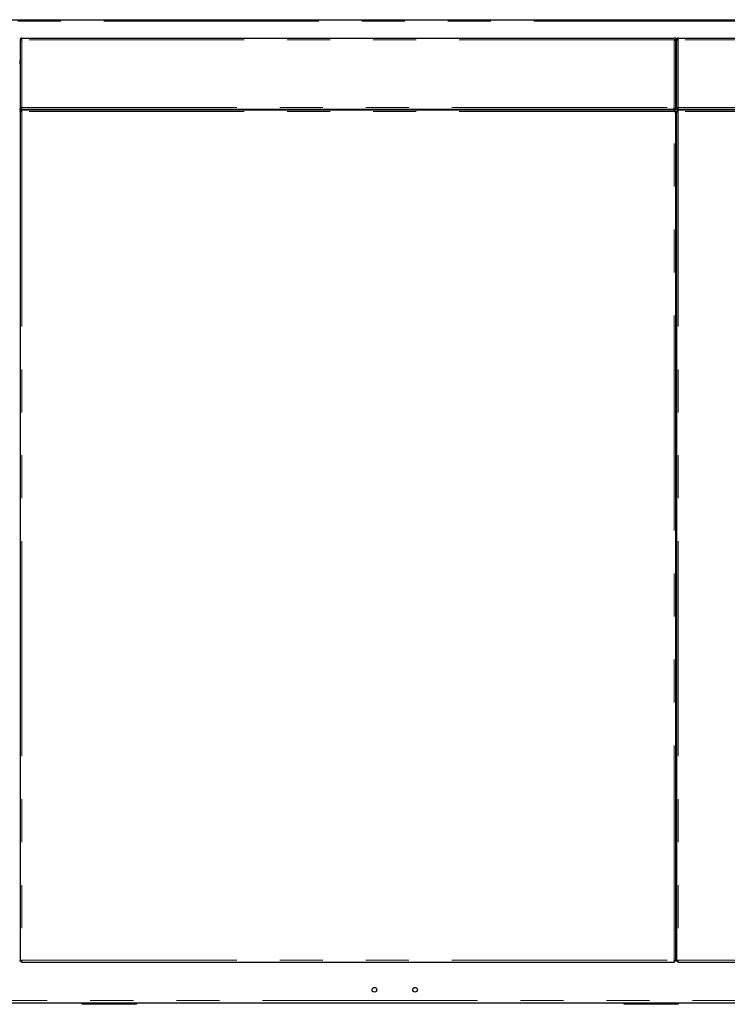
# Model space of a CAD drawing. Header units: millimetres. Extents: x 19 to 263, y 62 to 156.
# Tile 53 of 77: x 169 to 190, y 64 to 93. Entities that reach past the tile are written whole.
import ezdxf

# ---------------------------------------------------------------- set-up
doc = ezdxf.new("R2010")
doc.units = ezdxf.units.MM
doc.linetypes.add('PHANTOM', pattern=[12.7, 6.35, -1.27, 1.27, -1.27, 1.27, -1.27])

msp = doc.modelspace()

# ---------------------------------------------------------------- linework, layer by layer
at = {"color": 8, "linetype": 'PHANTOM', "lineweight": 18}
for p, q in [((159.183, 93.247), (206.349, 93.247)), ((188.728, 92.701), (169.468, 92.701)), ((169.468, 90.701), (169.468, 92.701)), ((188.728, 90.701), (188.728, 92.701)), ((208.108, 92.701), (188.848, 92.701)), ((188.848, 90.701), (188.848, 92.701)), ((169.418, 92.066), (169.398, 92.066)), ((188.798, 92.066), (188.778, 92.066)), ((169.423, 90.592), (169.423, 90.651)), ((169.468, 90.701), (188.728, 90.701)), ((188.728, 90.581), (169.468, 90.581)), ((169.468, 90.581), (169.468, 65.501)), ((182.938, 90.631), (182.938, 90.651)), ((183.013, 90.631), (183.013, 90.651)), ((188.728, 65.501), (188.728, 90.581)), ((188.848, 90.701), (208.108, 90.701)), ((188.848, 90.581), (188.848, 65.501)), ((208.108, 90.581), (188.848, 90.581)), ((169.468, 65.501), (188.728, 65.501)), ((188.848, 65.501), (208.108, 65.501)), ((208.318, 64.311), (159.188, 64.311)), ((171.308, 64.231), (171.308, 64.201)), ((172.788, 64.201), (172.788, 64.231)), ((187.308, 64.231), (187.308, 64.201)), ((188.788, 64.201), (188.788, 64.231))]:
    msp.add_line(p, q, dxfattribs=at)
at = {"color": 7, "linetype": 'Continuous', "lineweight": 25}
for p, q in [((159.213, 93.292), (206.394, 93.292)), ((169.418, 92.701), (169.443, 92.701)), ((169.418, 92.701), (169.418, 92.687)), ((169.418, 92.687), (169.418, 90.651)), ((169.443, 92.701), (169.443, 92.697)), ((169.468, 92.701), (169.468, 92.751)), ((169.468, 92.751), (188.728, 92.751)), ((188.778, 92.751), (188.728, 92.751)), ((188.778, 92.701), (188.728, 92.701)), ((188.753, 92.696), (188.753, 92.701)), ((188.778, 92.751), (188.778, 92.701)), ((188.778, 92.687), (188.778, 92.701)), ((188.778, 90.651), (188.778, 92.687)), ((188.798, 92.701), (188.823, 92.701)), ((188.798, 92.701), (188.798, 92.687)), ((188.798, 92.687), (188.798, 90.651)), ((188.823, 92.701), (188.823, 92.704)), ((188.848, 92.701), (188.848, 92.751)), ((188.848, 92.751), (208.108, 92.751)), ((169.418, 91.997), (169.398, 91.997)), ((169.408, 92.041), (169.418, 92.041)), ((188.798, 91.997), (188.778, 91.997)), ((188.798, 92.041), (188.788, 92.041)), ((169.398, 90.651), (169.418, 90.651)), ((169.418, 90.592), (169.398, 90.592)), ((169.468, 90.651), (169.418, 90.651)), ((169.418, 90.592), (169.418, 65.49)), ((169.418, 90.592), (169.443, 90.592)), ((169.443, 90.592), (169.464, 90.592)), ((169.457, 90.631), (188.738, 90.631)), ((169.457, 90.631), (169.457, 90.606)), ((169.468, 90.651), (169.468, 90.701)), ((169.468, 90.651), (188.728, 90.651)), ((169.793, 90.631), (169.793, 90.651)), ((170.814, 90.651), (170.814, 90.631)), ((170.866, 90.651), (170.866, 90.631)), ((170.969, 90.651), (170.969, 90.631)), ((171.021, 90.651), (171.021, 90.631)), ((182.903, 90.631), (182.903, 90.651)), ((182.963, 90.631), (182.963, 90.651)), ((183.383, 90.631), (183.383, 90.651)), ((187.174, 90.651), (187.174, 90.631)), ((187.226, 90.651), (187.226, 90.631)), ((187.329, 90.651), (187.329, 90.631)), ((187.381, 90.651), (187.381, 90.631)), ((188.728, 90.651), (188.728, 90.701)), ((188.778, 90.651), (188.728, 90.651)), ((188.738, 90.631), (188.738, 90.606)), ((188.738, 90.584), (188.738, 90.606)), ((188.778, 90.592), (188.753, 90.592)), ((188.778, 90.651), (188.798, 90.651)), ((188.778, 65.49), (188.778, 90.592)), ((188.798, 90.592), (188.778, 90.592)), ((188.848, 90.651), (188.798, 90.651)), ((188.798, 90.592), (188.798, 65.49)), ((188.798, 90.592), (188.823, 90.592)), ((188.823, 90.592), (188.844, 90.592)), ((188.837, 90.631), (208.118, 90.631)), ((188.837, 90.631), (188.837, 90.606)), ((188.848, 90.651), (188.848, 90.701)), ((188.848, 90.651), (208.108, 90.651)), ((190.194, 90.651), (190.194, 90.631)), ((190.246, 90.651), (190.246, 90.631)), ((169.398, 65.49), (169.418, 65.49)), ((169.418, 65.49), (169.443, 65.49)), ((169.464, 65.49), (169.443, 65.49)), ((169.457, 65.451), (169.457, 65.476)), ((188.738, 65.476), (188.738, 65.498)), ((188.738, 65.451), (188.738, 65.476)), ((188.778, 65.49), (188.753, 65.49)), ((188.778, 65.49), (188.798, 65.49)), ((188.798, 65.49), (188.823, 65.49)), ((188.844, 65.49), (188.823, 65.49)), ((188.837, 65.451), (188.837, 65.476)), ((169.457, 65.451), (188.738, 65.451)), ((188.837, 65.451), (208.118, 65.451)), ((195.997, 64.231), (164.078, 64.231)), ((171.248, 64.201), (171.248, 64.231)), ((171.308, 64.201), (171.248, 64.201)), ((172.788, 64.201), (171.308, 64.201)), ((172.848, 64.201), (172.788, 64.201)), ((172.848, 64.231), (172.848, 64.201)), ((187.248, 64.201), (187.248, 64.231)), ((187.308, 64.201), (187.248, 64.201)), ((188.788, 64.201), (187.308, 64.201)), ((188.848, 64.201), (188.788, 64.201)), ((188.848, 64.231), (188.848, 64.201))]:
    msp.add_line(p, q, dxfattribs=at)
for centre in [(179.878, 64.631), (181.078, 64.631)]:
    msp.add_circle(centre, 0.068, dxfattribs=at)
for centre, radius, start, end in [((169.423, 92.061), 0.025, 180, 258.463), ((169.423, 92.061), 0.05, 240, 264.2608), ((188.803, 92.061), 0.025, 180, 258.463), ((188.803, 92.061), 0.05, 240, 264.2608)]:
    msp.add_arc(centre, radius, start, end, dxfattribs=at)
for points, knots in [([(169.468, 92.751), (169.462, 92.751), (169.45, 92.75), (169.435, 92.741), (169.424, 92.728), (169.418, 92.714), (169.418, 92.705), (169.418, 92.701)], [0, 0, 0, 0, 0.218142, 0.436324, 0.654483, 0.872654, 1, 1, 1, 1]), ([(169.418, 92.687), (169.418, 92.688), (169.419, 92.69), (169.428, 92.693), (169.441, 92.696), (169.455, 92.699), (169.464, 92.701), (169.468, 92.701)], [0, 0, 0, 0, 0.21815, 0.436315, 0.654485, 0.872649, 1, 1, 1, 1]), ([(169.468, 92.726), (169.465, 92.726), (169.459, 92.725), (169.451, 92.72), (169.445, 92.713), (169.443, 92.706), (169.443, 92.702), (169.443, 92.701)], [0, 0, 0, 0, 0.228402, 0.456723, 0.68499, 0.913332, 1, 1, 1, 1]), ([(188.728, 92.701), (188.733, 92.7), (188.745, 92.698), (188.76, 92.695), (188.771, 92.692), (188.777, 92.689), (188.777, 92.688), (188.778, 92.687)], [0, 0, 0, 0, 0.218158, 0.43632, 0.654483, 0.87265, 1, 1, 1, 1]), ([(188.848, 92.751), (188.842, 92.751), (188.83, 92.75), (188.815, 92.741), (188.804, 92.728), (188.798, 92.714), (188.798, 92.705), (188.798, 92.701)], [0, 0, 0, 0, 0.218144, 0.436314, 0.654485, 0.872653, 1, 1, 1, 1]), ([(188.798, 92.687), (188.798, 92.688), (188.799, 92.69), (188.808, 92.693), (188.821, 92.696), (188.835, 92.699), (188.844, 92.701), (188.848, 92.701)], [0, 0, 0, 0, 0.218148, 0.436313, 0.654484, 0.872648, 1, 1, 1, 1]), ([(188.848, 92.726), (188.845, 92.726), (188.839, 92.725), (188.831, 92.72), (188.825, 92.713), (188.823, 92.706), (188.823, 92.702), (188.823, 92.701)], [0, 0, 0, 0, 0.228377, 0.456721, 0.685006, 0.913332, 1, 1, 1, 1]), ([(169.418, 90.592), (169.418, 90.591), (169.42, 90.589), (169.431, 90.587), (169.448, 90.584), (169.461, 90.582), (169.468, 90.581)], [0, 0, 0, 0, 0.249991, 0.500003, 0.750011, 1, 1, 1, 1]), ([(169.443, 90.592), (169.443, 90.591), (169.444, 90.589), (169.449, 90.587), (169.458, 90.584), (169.464, 90.582), (169.468, 90.581)], [0, 0, 0, 0, 0.249953, 0.499972, 0.749975, 1, 1, 1, 1]), ([(169.468, 90.581), (169.467, 90.588), (169.465, 90.601), (169.462, 90.617), (169.459, 90.629), (169.458, 90.631), (169.457, 90.631)], [0, 0, 0, 0, 0.249989, 0.499997, 0.750009, 1, 1, 1, 1]), ([(169.468, 90.581), (169.467, 90.585), (169.465, 90.591), (169.462, 90.599), (169.459, 90.605), (169.458, 90.606), (169.457, 90.606)], [0, 0, 0, 0, 0.250025, 0.500028, 0.750047, 1, 1, 1, 1]), ([(188.738, 90.631), (188.737, 90.631), (188.736, 90.629), (188.733, 90.617), (188.73, 90.601), (188.728, 90.588), (188.728, 90.581)], [0, 0, 0, 0, 0.249993, 0.500003, 0.750013, 1, 1, 1, 1]), ([(188.738, 90.606), (188.737, 90.606), (188.736, 90.605), (188.733, 90.599), (188.73, 90.591), (188.728, 90.585), (188.728, 90.581)], [0, 0, 0, 0, 0.249961, 0.499972, 0.749983, 1, 1, 1, 1]), ([(188.728, 90.581), (188.734, 90.582), (188.747, 90.584), (188.764, 90.587), (188.775, 90.589), (188.777, 90.591), (188.778, 90.592)], [0, 0, 0, 0, 0.250004, 0.5, 0.750012, 1, 1, 1, 1]), ([(188.728, 90.581), (188.731, 90.582), (188.737, 90.584), (188.746, 90.587), (188.751, 90.589), (188.752, 90.591), (188.753, 90.592)], [0, 0, 0, 0, 0.250004, 0.500014, 0.75004, 1, 1, 1, 1]), ([(188.798, 90.592), (188.798, 90.591), (188.8, 90.589), (188.811, 90.587), (188.828, 90.584), (188.841, 90.582), (188.848, 90.581)], [0, 0, 0, 0, 0.249988, 0.5, 0.749996, 1, 1, 1, 1]), ([(188.823, 90.592), (188.823, 90.591), (188.824, 90.589), (188.829, 90.587), (188.838, 90.584), (188.844, 90.582), (188.848, 90.581)], [0, 0, 0, 0, 0.24996, 0.499986, 0.749996, 1, 1, 1, 1]), ([(188.848, 90.581), (188.847, 90.588), (188.845, 90.601), (188.842, 90.617), (188.839, 90.629), (188.838, 90.631), (188.837, 90.631)], [0, 0, 0, 0, 0.249987, 0.499997, 0.750007, 1, 1, 1, 1]), ([(188.848, 90.581), (188.847, 90.585), (188.845, 90.591), (188.842, 90.599), (188.839, 90.605), (188.838, 90.606), (188.837, 90.606)], [0, 0, 0, 0, 0.250017, 0.500028, 0.750039, 1, 1, 1, 1]), ([(169.468, 65.501), (169.461, 65.5), (169.448, 65.499), (169.431, 65.496), (169.42, 65.493), (169.418, 65.491), (169.418, 65.49)], [0, 0, 0, 0, 0.249987, 0.499997, 0.750007, 1, 1, 1, 1]), ([(169.468, 65.501), (169.464, 65.5), (169.458, 65.499), (169.449, 65.496), (169.444, 65.493), (169.443, 65.491), (169.443, 65.49)], [0, 0, 0, 0, 0.250017, 0.500028, 0.750039, 1, 1, 1, 1]), ([(169.457, 65.451), (169.458, 65.452), (169.459, 65.454), (169.462, 65.465), (169.465, 65.482), (169.467, 65.495), (169.468, 65.501)], [0, 0, 0, 0, 0.249986, 0.499999, 0.749997, 1, 1, 1, 1]), ([(169.457, 65.476), (169.458, 65.477), (169.459, 65.477), (169.462, 65.483), (169.465, 65.491), (169.467, 65.498), (169.468, 65.501)], [0, 0, 0, 0, 0.24996, 0.499985, 0.749984, 1, 1, 1, 1]), ([(188.728, 65.501), (188.728, 65.495), (188.73, 65.482), (188.733, 65.465), (188.736, 65.454), (188.737, 65.452), (188.738, 65.451)], [0, 0, 0, 0, 0.250001, 0.500001, 0.750012, 1, 1, 1, 1]), ([(188.778, 65.49), (188.777, 65.491), (188.775, 65.493), (188.764, 65.496), (188.747, 65.499), (188.734, 65.5), (188.728, 65.501)], [0, 0, 0, 0, 0.24999, 0.5, 0.749998, 1, 1, 1, 1]), ([(188.753, 65.49), (188.752, 65.491), (188.751, 65.493), (188.746, 65.496), (188.737, 65.499), (188.731, 65.5), (188.728, 65.501)], [0, 0, 0, 0, 0.249968, 0.499986, 0.750004, 1, 1, 1, 1]), ([(188.728, 65.501), (188.728, 65.498), (188.73, 65.491), (188.733, 65.483), (188.736, 65.477), (188.737, 65.477), (188.738, 65.476)], [0, 0, 0, 0, 0.250008, 0.500015, 0.750032, 1, 1, 1, 1]), ([(188.848, 65.501), (188.841, 65.5), (188.828, 65.499), (188.811, 65.496), (188.8, 65.493), (188.798, 65.491), (188.798, 65.49)], [0, 0, 0, 0, 0.250002, 0.5, 0.75001, 1, 1, 1, 1]), ([(188.848, 65.501), (188.844, 65.5), (188.838, 65.499), (188.829, 65.496), (188.824, 65.493), (188.823, 65.491), (188.823, 65.49)], [0, 0, 0, 0, 0.249996, 0.500014, 0.750032, 1, 1, 1, 1]), ([(188.837, 65.451), (188.838, 65.452), (188.839, 65.454), (188.842, 65.465), (188.845, 65.482), (188.847, 65.495), (188.848, 65.501)], [0, 0, 0, 0, 0.249988, 0.499999, 0.749999, 1, 1, 1, 1]), ([(188.837, 65.476), (188.838, 65.477), (188.839, 65.477), (188.842, 65.483), (188.845, 65.491), (188.847, 65.498), (188.848, 65.501)], [0, 0, 0, 0, 0.249968, 0.499985, 0.749992, 1, 1, 1, 1])]:
    msp.add_open_spline(points, degree=3, knots=knots, dxfattribs=at)

doc.saveas('drawing.dxf')
